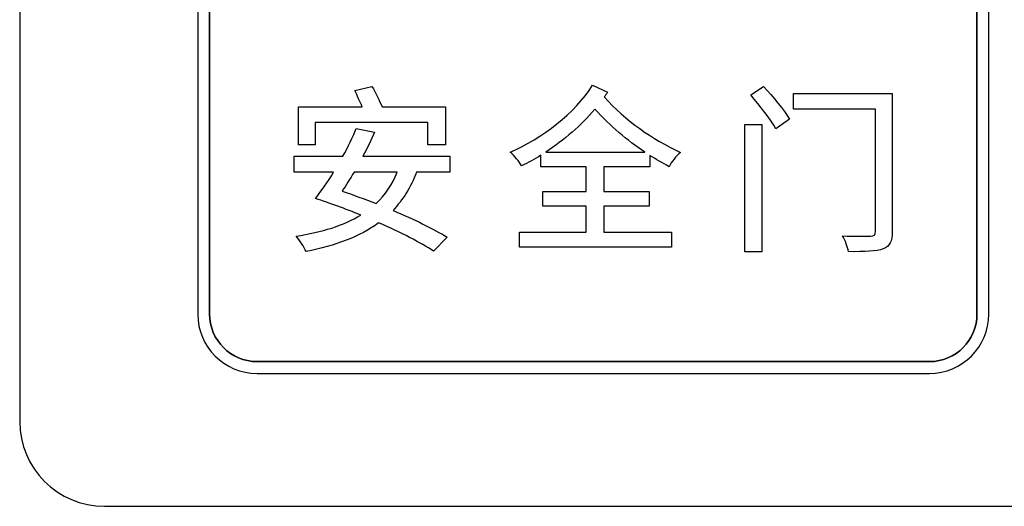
# Model space of a CAD drawing. Header units: millimetres. Extents: x 7146 to 9164, y -1568 to -663.
# Tile 46 of 187: x 7315 to 7332, y -1205 to -1197. Entities that reach past the tile are written whole.
import ezdxf

# ---------------------------------------------------------------- set-up
doc = ezdxf.new("R2010")
doc.units = ezdxf.units.MM
doc.header["$LTSCALE"] = 3

msp = doc.modelspace()

# ---------------------------------------------------------------- linework, layer by layer
at = {"linetype": 'Continuous', "lineweight": 30}
for points, knots in [([(7316.287, -1186.67), (7316.287, -1186.67), (7333.587, -1186.67), (7333.587, -1186.67), (7333.587, -1186.67), (7334.412, -1186.67), (7335.087, -1187.345), (7335.087, -1188.17), (7335.087, -1188.17), (7335.087, -1188.17), (7335.087, -1203.87), (7335.087, -1203.87), (7335.087, -1203.87), (7335.087, -1204.695), (7334.412, -1205.37), (7333.587, -1205.37), (7333.587, -1205.37), (7333.587, -1205.37), (7316.287, -1205.37), (7316.287, -1205.37), (7316.287, -1205.37), (7315.462, -1205.37), (7314.787, -1204.695), (7314.787, -1203.87), (7314.787, -1203.87), (7314.787, -1203.87), (7314.787, -1188.17), (7314.787, -1188.17), (7314.787, -1188.17), (7314.787, -1187.345), (7315.462, -1186.67), (7316.287, -1186.67)], [0, 0, 0, 0, 0.111111, 0.111111, 0.111111, 0.111111, 0.222222, 0.222222, 0.222222, 0.222222, 0.333333, 0.333333, 0.333333, 0.333333, 0.444444, 0.444444, 0.444444, 0.444444, 0.555556, 0.555556, 0.555556, 0.555556, 0.666667, 0.666667, 0.666667, 0.666667, 0.777778, 0.777778, 0.777778, 0.777778, 1, 1, 1, 1]), ([(7316.287, -1186.67), (7316.287, -1186.67), (7333.587, -1186.67), (7333.587, -1186.67), (7333.587, -1186.67), (7334.412, -1186.67), (7335.087, -1187.345), (7335.087, -1188.17), (7335.087, -1188.17), (7335.087, -1188.17), (7335.087, -1203.87), (7335.087, -1203.87), (7335.087, -1203.87), (7335.087, -1204.695), (7334.412, -1205.37), (7333.587, -1205.37), (7333.587, -1205.37), (7333.587, -1205.37), (7316.287, -1205.37), (7316.287, -1205.37), (7316.287, -1205.37), (7315.462, -1205.37), (7314.787, -1204.695), (7314.787, -1203.87), (7314.787, -1203.87), (7314.787, -1203.87), (7314.787, -1188.17), (7314.787, -1188.17), (7314.787, -1188.17), (7314.787, -1187.345), (7315.462, -1186.67), (7316.287, -1186.67)], [0, 0, 0, 0, 0.111111, 0.111111, 0.111111, 0.111111, 0.222222, 0.222222, 0.222222, 0.222222, 0.333333, 0.333333, 0.333333, 0.333333, 0.444444, 0.444444, 0.444444, 0.444444, 0.555556, 0.555556, 0.555556, 0.555556, 0.666667, 0.666667, 0.666667, 0.666667, 0.777778, 0.777778, 0.777778, 0.777778, 1, 1, 1, 1]), ([(7318.987, -1189.02), (7318.987, -1189.02), (7330.887, -1189.02), (7330.887, -1189.02), (7330.887, -1189.02), (7331.464, -1189.02), (7331.937, -1189.492), (7331.937, -1190.07), (7331.937, -1190.07), (7331.937, -1190.07), (7331.937, -1201.97), (7331.937, -1201.97), (7331.937, -1201.97), (7331.937, -1202.547), (7331.464, -1203.02), (7330.887, -1203.02), (7330.887, -1203.02), (7330.887, -1203.02), (7318.987, -1203.02), (7318.987, -1203.02), (7318.987, -1203.02), (7318.409, -1203.02), (7317.937, -1202.547), (7317.937, -1201.97), (7317.937, -1201.97), (7317.937, -1201.97), (7317.937, -1190.07), (7317.937, -1190.07), (7317.937, -1190.07), (7317.937, -1189.492), (7318.409, -1189.02), (7318.987, -1189.02)], [0, 0, 0, 0, 0.111111, 0.111111, 0.111111, 0.111111, 0.222222, 0.222222, 0.222222, 0.222222, 0.333333, 0.333333, 0.333333, 0.333333, 0.444444, 0.444444, 0.444444, 0.444444, 0.555556, 0.555556, 0.555556, 0.555556, 0.666667, 0.666667, 0.666667, 0.666667, 0.777778, 0.777778, 0.777778, 0.777778, 1, 1, 1, 1]), ([(7318.987, -1189.02), (7318.987, -1189.02), (7330.887, -1189.02), (7330.887, -1189.02), (7330.887, -1189.02), (7331.464, -1189.02), (7331.937, -1189.492), (7331.937, -1190.07), (7331.937, -1190.07), (7331.937, -1190.07), (7331.937, -1201.97), (7331.937, -1201.97), (7331.937, -1201.97), (7331.937, -1202.547), (7331.464, -1203.02), (7330.887, -1203.02), (7330.887, -1203.02), (7330.887, -1203.02), (7318.987, -1203.02), (7318.987, -1203.02), (7318.987, -1203.02), (7318.409, -1203.02), (7317.937, -1202.547), (7317.937, -1201.97), (7317.937, -1201.97), (7317.937, -1201.97), (7317.937, -1190.07), (7317.937, -1190.07), (7317.937, -1190.07), (7317.937, -1189.492), (7318.409, -1189.02), (7318.987, -1189.02)], [0, 0, 0, 0, 0.111111, 0.111111, 0.111111, 0.111111, 0.222222, 0.222222, 0.222222, 0.222222, 0.333333, 0.333333, 0.333333, 0.333333, 0.444444, 0.444444, 0.444444, 0.444444, 0.555556, 0.555556, 0.555556, 0.555556, 0.666667, 0.666667, 0.666667, 0.666667, 0.777778, 0.777778, 0.777778, 0.777778, 1, 1, 1, 1]), ([(7318.987, -1189.02), (7318.987, -1189.02), (7330.887, -1189.02), (7330.887, -1189.02), (7330.887, -1189.02), (7331.464, -1189.02), (7331.937, -1189.492), (7331.937, -1190.07), (7331.937, -1190.07), (7331.937, -1190.07), (7331.937, -1201.97), (7331.937, -1201.97), (7331.937, -1201.97), (7331.937, -1202.547), (7331.464, -1203.02), (7330.887, -1203.02), (7330.887, -1203.02), (7330.887, -1203.02), (7318.987, -1203.02), (7318.987, -1203.02), (7318.987, -1203.02), (7318.409, -1203.02), (7317.937, -1202.547), (7317.937, -1201.97), (7317.937, -1201.97), (7317.937, -1201.97), (7317.937, -1190.07), (7317.937, -1190.07), (7317.937, -1190.07), (7317.937, -1189.492), (7318.409, -1189.02), (7318.987, -1189.02)], [0, 0, 0, 0, 0.111111, 0.111111, 0.111111, 0.111111, 0.222222, 0.222222, 0.222222, 0.222222, 0.333333, 0.333333, 0.333333, 0.333333, 0.444444, 0.444444, 0.444444, 0.444444, 0.555556, 0.555556, 0.555556, 0.555556, 0.666667, 0.666667, 0.666667, 0.666667, 0.777778, 0.777778, 0.777778, 0.777778, 1, 1, 1, 1]), ([(7318.987, -1189.02), (7318.987, -1189.02), (7330.887, -1189.02), (7330.887, -1189.02), (7330.887, -1189.02), (7331.464, -1189.02), (7331.937, -1189.492), (7331.937, -1190.07), (7331.937, -1190.07), (7331.937, -1190.07), (7331.937, -1201.97), (7331.937, -1201.97), (7331.937, -1201.97), (7331.937, -1202.547), (7331.464, -1203.02), (7330.887, -1203.02), (7330.887, -1203.02), (7330.887, -1203.02), (7318.987, -1203.02), (7318.987, -1203.02), (7318.987, -1203.02), (7318.409, -1203.02), (7317.937, -1202.547), (7317.937, -1201.97), (7317.937, -1201.97), (7317.937, -1201.97), (7317.937, -1190.07), (7317.937, -1190.07), (7317.937, -1190.07), (7317.937, -1189.492), (7318.409, -1189.02), (7318.987, -1189.02)], [0, 0, 0, 0, 0.111111, 0.111111, 0.111111, 0.111111, 0.222222, 0.222222, 0.222222, 0.222222, 0.333333, 0.333333, 0.333333, 0.333333, 0.444444, 0.444444, 0.444444, 0.444444, 0.555556, 0.555556, 0.555556, 0.555556, 0.666667, 0.666667, 0.666667, 0.666667, 0.777778, 0.777778, 0.777778, 0.777778, 1, 1, 1, 1]), ([(7318.987, -1189.02), (7318.987, -1189.02), (7330.887, -1189.02), (7330.887, -1189.02), (7330.887, -1189.02), (7331.464, -1189.02), (7331.937, -1189.492), (7331.937, -1190.07), (7331.937, -1190.07), (7331.937, -1190.07), (7331.937, -1201.97), (7331.937, -1201.97), (7331.937, -1201.97), (7331.937, -1202.547), (7331.464, -1203.02), (7330.887, -1203.02), (7330.887, -1203.02), (7330.887, -1203.02), (7318.987, -1203.02), (7318.987, -1203.02), (7318.987, -1203.02), (7318.409, -1203.02), (7317.937, -1202.547), (7317.937, -1201.97), (7317.937, -1201.97), (7317.937, -1201.97), (7317.937, -1190.07), (7317.937, -1190.07), (7317.937, -1190.07), (7317.937, -1189.492), (7318.409, -1189.02), (7318.987, -1189.02)], [0, 0, 0, 0, 0.111111, 0.111111, 0.111111, 0.111111, 0.222222, 0.222222, 0.222222, 0.222222, 0.333333, 0.333333, 0.333333, 0.333333, 0.444444, 0.444444, 0.444444, 0.444444, 0.555556, 0.555556, 0.555556, 0.555556, 0.666667, 0.666667, 0.666667, 0.666667, 0.777778, 0.777778, 0.777778, 0.777778, 1, 1, 1, 1]), ([(7318.987, -1189.02), (7318.987, -1189.02), (7330.887, -1189.02), (7330.887, -1189.02), (7330.887, -1189.02), (7331.464, -1189.02), (7331.937, -1189.492), (7331.937, -1190.07), (7331.937, -1190.07), (7331.937, -1190.07), (7331.937, -1201.97), (7331.937, -1201.97), (7331.937, -1201.97), (7331.937, -1202.547), (7331.464, -1203.02), (7330.887, -1203.02), (7330.887, -1203.02), (7330.887, -1203.02), (7318.987, -1203.02), (7318.987, -1203.02), (7318.987, -1203.02), (7318.409, -1203.02), (7317.937, -1202.547), (7317.937, -1201.97), (7317.937, -1201.97), (7317.937, -1201.97), (7317.937, -1190.07), (7317.937, -1190.07), (7317.937, -1190.07), (7317.937, -1189.492), (7318.409, -1189.02), (7318.987, -1189.02)], [0, 0, 0, 0, 0.111111, 0.111111, 0.111111, 0.111111, 0.222222, 0.222222, 0.222222, 0.222222, 0.333333, 0.333333, 0.333333, 0.333333, 0.444444, 0.444444, 0.444444, 0.444444, 0.555556, 0.555556, 0.555556, 0.555556, 0.666667, 0.666667, 0.666667, 0.666667, 0.777778, 0.777778, 0.777778, 0.777778, 1, 1, 1, 1]), ([(7322.818, -1189.23), (7322.818, -1189.23), (7322.83, -1189.23), (7322.83, -1189.23), (7322.83, -1189.23), (7322.83, -1189.23), (7330.887, -1189.23), (7330.887, -1189.23), (7330.887, -1189.23), (7331.349, -1189.23), (7331.727, -1189.608), (7331.727, -1190.07), (7331.727, -1190.07), (7331.727, -1190.07), (7331.727, -1201.97), (7331.727, -1201.97), (7331.727, -1201.97), (7331.727, -1202.432), (7331.349, -1202.81), (7330.887, -1202.81), (7330.887, -1202.81), (7330.887, -1202.81), (7318.987, -1202.81), (7318.987, -1202.81), (7318.987, -1202.81), (7318.525, -1202.81), (7318.147, -1202.432), (7318.147, -1201.97), (7318.147, -1201.97), (7318.147, -1201.97), (7318.147, -1193.99), (7318.147, -1193.99), (7318.147, -1193.99), (7318.147, -1193.99), (7318.147, -1193.9), (7318.147, -1193.9), (7318.147, -1193.9), (7318.147, -1193.9), (7322.818, -1189.23), (7322.818, -1189.23)], [0, 0, 0, 0, 0.090909, 0.090909, 0.090909, 0.090909, 0.181818, 0.181818, 0.181818, 0.181818, 0.272727, 0.272727, 0.272727, 0.272727, 0.363636, 0.363636, 0.363636, 0.363636, 0.454545, 0.454545, 0.454545, 0.454545, 0.545455, 0.545455, 0.545455, 0.545455, 0.636364, 0.636364, 0.636364, 0.636364, 0.727273, 0.727273, 0.727273, 0.727273, 0.818182, 0.818182, 0.818182, 0.818182, 1, 1, 1, 1]), ([(7331.727, -1201.97), (7331.727, -1201.97), (7331.727, -1190.07), (7331.727, -1190.07), (7331.727, -1190.07), (7331.727, -1189.608), (7331.349, -1189.23), (7330.887, -1189.23), (7330.887, -1189.23), (7330.887, -1189.23), (7322.83, -1189.23), (7322.83, -1189.23), (7322.83, -1189.23), (7322.83, -1189.23), (7322.818, -1189.23), (7322.818, -1189.23), (7322.818, -1189.23), (7322.818, -1189.23), (7318.147, -1193.9), (7318.147, -1193.9), (7318.147, -1193.9), (7318.147, -1193.9), (7318.147, -1193.99), (7318.147, -1193.99), (7318.147, -1193.99), (7318.147, -1193.99), (7318.147, -1201.97), (7318.147, -1201.97), (7318.147, -1201.97), (7318.147, -1202.432), (7318.525, -1202.81), (7318.987, -1202.81), (7318.987, -1202.81), (7318.987, -1202.81), (7330.887, -1202.81), (7330.887, -1202.81), (7330.887, -1202.81), (7331.349, -1202.81), (7331.727, -1202.432), (7331.727, -1201.97)], [0, 0, 0, 0, 0.090909, 0.090909, 0.090909, 0.090909, 0.181818, 0.181818, 0.181818, 0.181818, 0.272727, 0.272727, 0.272727, 0.272727, 0.363636, 0.363636, 0.363636, 0.363636, 0.454545, 0.454545, 0.454545, 0.454545, 0.545455, 0.545455, 0.545455, 0.545455, 0.636364, 0.636364, 0.636364, 0.636364, 0.727273, 0.727273, 0.727273, 0.727273, 0.818182, 0.818182, 0.818182, 0.818182, 1, 1, 1, 1]), ([(7322.818, -1189.23), (7322.818, -1189.23), (7322.83, -1189.23), (7322.83, -1189.23), (7322.83, -1189.23), (7322.83, -1189.23), (7330.887, -1189.23), (7330.887, -1189.23), (7330.887, -1189.23), (7331.349, -1189.23), (7331.727, -1189.608), (7331.727, -1190.07), (7331.727, -1190.07), (7331.727, -1190.07), (7331.727, -1201.97), (7331.727, -1201.97), (7331.727, -1201.97), (7331.727, -1202.432), (7331.349, -1202.81), (7330.887, -1202.81), (7330.887, -1202.81), (7330.887, -1202.81), (7318.987, -1202.81), (7318.987, -1202.81), (7318.987, -1202.81), (7318.525, -1202.81), (7318.147, -1202.432), (7318.147, -1201.97), (7318.147, -1201.97), (7318.147, -1201.97), (7318.147, -1193.99), (7318.147, -1193.99), (7318.147, -1193.99), (7318.147, -1193.99), (7318.147, -1193.9), (7318.147, -1193.9), (7318.147, -1193.9), (7318.147, -1193.9), (7322.818, -1189.23), (7322.818, -1189.23)], [0, 0, 0, 0, 0.090909, 0.090909, 0.090909, 0.090909, 0.181818, 0.181818, 0.181818, 0.181818, 0.272727, 0.272727, 0.272727, 0.272727, 0.363636, 0.363636, 0.363636, 0.363636, 0.454545, 0.454545, 0.454545, 0.454545, 0.545455, 0.545455, 0.545455, 0.545455, 0.636364, 0.636364, 0.636364, 0.636364, 0.727273, 0.727273, 0.727273, 0.727273, 0.818182, 0.818182, 0.818182, 0.818182, 1, 1, 1, 1]), ([(7331.727, -1201.97), (7331.727, -1201.97), (7331.727, -1190.07), (7331.727, -1190.07), (7331.727, -1190.07), (7331.727, -1189.608), (7331.349, -1189.23), (7330.887, -1189.23), (7330.887, -1189.23), (7330.887, -1189.23), (7322.83, -1189.23), (7322.83, -1189.23), (7322.83, -1189.23), (7322.83, -1189.23), (7322.818, -1189.23), (7322.818, -1189.23), (7322.818, -1189.23), (7322.818, -1189.23), (7318.147, -1193.9), (7318.147, -1193.9), (7318.147, -1193.9), (7318.147, -1193.9), (7318.147, -1193.99), (7318.147, -1193.99), (7318.147, -1193.99), (7318.147, -1193.99), (7318.147, -1201.97), (7318.147, -1201.97), (7318.147, -1201.97), (7318.147, -1202.432), (7318.525, -1202.81), (7318.987, -1202.81), (7318.987, -1202.81), (7318.987, -1202.81), (7330.887, -1202.81), (7330.887, -1202.81), (7330.887, -1202.81), (7331.349, -1202.81), (7331.727, -1202.432), (7331.727, -1201.97)], [0, 0, 0, 0, 0.090909, 0.090909, 0.090909, 0.090909, 0.181818, 0.181818, 0.181818, 0.181818, 0.272727, 0.272727, 0.272727, 0.272727, 0.363636, 0.363636, 0.363636, 0.363636, 0.454545, 0.454545, 0.454545, 0.454545, 0.545455, 0.545455, 0.545455, 0.545455, 0.636364, 0.636364, 0.636364, 0.636364, 0.727273, 0.727273, 0.727273, 0.727273, 0.818182, 0.818182, 0.818182, 0.818182, 1, 1, 1, 1]), ([(7322.818, -1189.23), (7322.818, -1189.23), (7322.83, -1189.23), (7322.83, -1189.23), (7322.83, -1189.23), (7322.83, -1189.23), (7330.887, -1189.23), (7330.887, -1189.23), (7330.887, -1189.23), (7331.349, -1189.23), (7331.727, -1189.608), (7331.727, -1190.07), (7331.727, -1190.07), (7331.727, -1190.07), (7331.727, -1201.97), (7331.727, -1201.97), (7331.727, -1201.97), (7331.727, -1202.432), (7331.349, -1202.81), (7330.887, -1202.81), (7330.887, -1202.81), (7330.887, -1202.81), (7318.987, -1202.81), (7318.987, -1202.81), (7318.987, -1202.81), (7318.525, -1202.81), (7318.147, -1202.432), (7318.147, -1201.97), (7318.147, -1201.97), (7318.147, -1201.97), (7318.147, -1193.99), (7318.147, -1193.99), (7318.147, -1193.99), (7318.147, -1193.99), (7318.147, -1193.9), (7318.147, -1193.9), (7318.147, -1193.9), (7318.147, -1193.9), (7322.818, -1189.23), (7322.818, -1189.23)], [0, 0, 0, 0, 0.090909, 0.090909, 0.090909, 0.090909, 0.181818, 0.181818, 0.181818, 0.181818, 0.272727, 0.272727, 0.272727, 0.272727, 0.363636, 0.363636, 0.363636, 0.363636, 0.454545, 0.454545, 0.454545, 0.454545, 0.545455, 0.545455, 0.545455, 0.545455, 0.636364, 0.636364, 0.636364, 0.636364, 0.727273, 0.727273, 0.727273, 0.727273, 0.818182, 0.818182, 0.818182, 0.818182, 1, 1, 1, 1]), ([(7331.727, -1201.97), (7331.727, -1201.97), (7331.727, -1190.07), (7331.727, -1190.07), (7331.727, -1190.07), (7331.727, -1189.608), (7331.349, -1189.23), (7330.887, -1189.23), (7330.887, -1189.23), (7330.887, -1189.23), (7322.83, -1189.23), (7322.83, -1189.23), (7322.83, -1189.23), (7322.83, -1189.23), (7322.818, -1189.23), (7322.818, -1189.23), (7322.818, -1189.23), (7322.818, -1189.23), (7318.147, -1193.9), (7318.147, -1193.9), (7318.147, -1193.9), (7318.147, -1193.9), (7318.147, -1193.99), (7318.147, -1193.99), (7318.147, -1193.99), (7318.147, -1193.99), (7318.147, -1201.97), (7318.147, -1201.97), (7318.147, -1201.97), (7318.147, -1202.432), (7318.525, -1202.81), (7318.987, -1202.81), (7318.987, -1202.81), (7318.987, -1202.81), (7330.887, -1202.81), (7330.887, -1202.81), (7330.887, -1202.81), (7331.349, -1202.81), (7331.727, -1202.432), (7331.727, -1201.97)], [0, 0, 0, 0, 0.090909, 0.090909, 0.090909, 0.090909, 0.181818, 0.181818, 0.181818, 0.181818, 0.272727, 0.272727, 0.272727, 0.272727, 0.363636, 0.363636, 0.363636, 0.363636, 0.454545, 0.454545, 0.454545, 0.454545, 0.545455, 0.545455, 0.545455, 0.545455, 0.636364, 0.636364, 0.636364, 0.636364, 0.727273, 0.727273, 0.727273, 0.727273, 0.818182, 0.818182, 0.818182, 0.818182, 1, 1, 1, 1]), ([(7322.818, -1189.23), (7322.818, -1189.23), (7322.83, -1189.23), (7322.83, -1189.23), (7322.83, -1189.23), (7322.83, -1189.23), (7330.887, -1189.23), (7330.887, -1189.23), (7330.887, -1189.23), (7331.349, -1189.23), (7331.727, -1189.608), (7331.727, -1190.07), (7331.727, -1190.07), (7331.727, -1190.07), (7331.727, -1201.97), (7331.727, -1201.97), (7331.727, -1201.97), (7331.727, -1202.432), (7331.349, -1202.81), (7330.887, -1202.81), (7330.887, -1202.81), (7330.887, -1202.81), (7318.987, -1202.81), (7318.987, -1202.81), (7318.987, -1202.81), (7318.525, -1202.81), (7318.147, -1202.432), (7318.147, -1201.97), (7318.147, -1201.97), (7318.147, -1201.97), (7318.147, -1193.99), (7318.147, -1193.99), (7318.147, -1193.99), (7318.147, -1193.99), (7318.147, -1193.9), (7318.147, -1193.9), (7318.147, -1193.9), (7318.147, -1193.9), (7322.818, -1189.23), (7322.818, -1189.23)], [0, 0, 0, 0, 0.090909, 0.090909, 0.090909, 0.090909, 0.181818, 0.181818, 0.181818, 0.181818, 0.272727, 0.272727, 0.272727, 0.272727, 0.363636, 0.363636, 0.363636, 0.363636, 0.454545, 0.454545, 0.454545, 0.454545, 0.545455, 0.545455, 0.545455, 0.545455, 0.636364, 0.636364, 0.636364, 0.636364, 0.727273, 0.727273, 0.727273, 0.727273, 0.818182, 0.818182, 0.818182, 0.818182, 1, 1, 1, 1]), ([(7331.727, -1201.97), (7331.727, -1201.97), (7331.727, -1190.07), (7331.727, -1190.07), (7331.727, -1190.07), (7331.727, -1189.608), (7331.349, -1189.23), (7330.887, -1189.23), (7330.887, -1189.23), (7330.887, -1189.23), (7322.83, -1189.23), (7322.83, -1189.23), (7322.83, -1189.23), (7322.83, -1189.23), (7322.818, -1189.23), (7322.818, -1189.23), (7322.818, -1189.23), (7322.818, -1189.23), (7318.147, -1193.9), (7318.147, -1193.9), (7318.147, -1193.9), (7318.147, -1193.9), (7318.147, -1193.99), (7318.147, -1193.99), (7318.147, -1193.99), (7318.147, -1193.99), (7318.147, -1201.97), (7318.147, -1201.97), (7318.147, -1201.97), (7318.147, -1202.432), (7318.525, -1202.81), (7318.987, -1202.81), (7318.987, -1202.81), (7318.987, -1202.81), (7330.887, -1202.81), (7330.887, -1202.81), (7330.887, -1202.81), (7331.349, -1202.81), (7331.727, -1202.432), (7331.727, -1201.97)], [0, 0, 0, 0, 0.090909, 0.090909, 0.090909, 0.090909, 0.181818, 0.181818, 0.181818, 0.181818, 0.272727, 0.272727, 0.272727, 0.272727, 0.363636, 0.363636, 0.363636, 0.363636, 0.454545, 0.454545, 0.454545, 0.454545, 0.545455, 0.545455, 0.545455, 0.545455, 0.636364, 0.636364, 0.636364, 0.636364, 0.727273, 0.727273, 0.727273, 0.727273, 0.818182, 0.818182, 0.818182, 0.818182, 1, 1, 1, 1]), ([(7322.818, -1189.23), (7322.818, -1189.23), (7322.83, -1189.23), (7322.83, -1189.23), (7322.83, -1189.23), (7322.83, -1189.23), (7330.887, -1189.23), (7330.887, -1189.23), (7330.887, -1189.23), (7331.349, -1189.23), (7331.727, -1189.608), (7331.727, -1190.07), (7331.727, -1190.07), (7331.727, -1190.07), (7331.727, -1201.97), (7331.727, -1201.97), (7331.727, -1201.97), (7331.727, -1202.432), (7331.349, -1202.81), (7330.887, -1202.81), (7330.887, -1202.81), (7330.887, -1202.81), (7318.987, -1202.81), (7318.987, -1202.81), (7318.987, -1202.81), (7318.525, -1202.81), (7318.147, -1202.432), (7318.147, -1201.97), (7318.147, -1201.97), (7318.147, -1201.97), (7318.147, -1193.99), (7318.147, -1193.99), (7318.147, -1193.99), (7318.147, -1193.99), (7318.147, -1193.9), (7318.147, -1193.9), (7318.147, -1193.9), (7318.147, -1193.9), (7322.818, -1189.23), (7322.818, -1189.23)], [0, 0, 0, 0, 0.090909, 0.090909, 0.090909, 0.090909, 0.181818, 0.181818, 0.181818, 0.181818, 0.272727, 0.272727, 0.272727, 0.272727, 0.363636, 0.363636, 0.363636, 0.363636, 0.454545, 0.454545, 0.454545, 0.454545, 0.545455, 0.545455, 0.545455, 0.545455, 0.636364, 0.636364, 0.636364, 0.636364, 0.727273, 0.727273, 0.727273, 0.727273, 0.818182, 0.818182, 0.818182, 0.818182, 1, 1, 1, 1]), ([(7331.727, -1201.97), (7331.727, -1201.97), (7331.727, -1190.07), (7331.727, -1190.07), (7331.727, -1190.07), (7331.727, -1189.608), (7331.349, -1189.23), (7330.887, -1189.23), (7330.887, -1189.23), (7330.887, -1189.23), (7322.83, -1189.23), (7322.83, -1189.23), (7322.83, -1189.23), (7322.83, -1189.23), (7322.818, -1189.23), (7322.818, -1189.23), (7322.818, -1189.23), (7322.818, -1189.23), (7318.147, -1193.9), (7318.147, -1193.9), (7318.147, -1193.9), (7318.147, -1193.9), (7318.147, -1193.99), (7318.147, -1193.99), (7318.147, -1193.99), (7318.147, -1193.99), (7318.147, -1201.97), (7318.147, -1201.97), (7318.147, -1201.97), (7318.147, -1202.432), (7318.525, -1202.81), (7318.987, -1202.81), (7318.987, -1202.81), (7318.987, -1202.81), (7330.887, -1202.81), (7330.887, -1202.81), (7330.887, -1202.81), (7331.349, -1202.81), (7331.727, -1202.432), (7331.727, -1201.97)], [0, 0, 0, 0, 0.090909, 0.090909, 0.090909, 0.090909, 0.181818, 0.181818, 0.181818, 0.181818, 0.272727, 0.272727, 0.272727, 0.272727, 0.363636, 0.363636, 0.363636, 0.363636, 0.454545, 0.454545, 0.454545, 0.454545, 0.545455, 0.545455, 0.545455, 0.545455, 0.636364, 0.636364, 0.636364, 0.636364, 0.727273, 0.727273, 0.727273, 0.727273, 0.818182, 0.818182, 0.818182, 0.818182, 1, 1, 1, 1]), ([(7322.818, -1189.23), (7322.818, -1189.23), (7322.83, -1189.23), (7322.83, -1189.23), (7322.83, -1189.23), (7322.83, -1189.23), (7330.887, -1189.23), (7330.887, -1189.23), (7330.887, -1189.23), (7331.349, -1189.23), (7331.727, -1189.608), (7331.727, -1190.07), (7331.727, -1190.07), (7331.727, -1190.07), (7331.727, -1201.97), (7331.727, -1201.97), (7331.727, -1201.97), (7331.727, -1202.432), (7331.349, -1202.81), (7330.887, -1202.81), (7330.887, -1202.81), (7330.887, -1202.81), (7318.987, -1202.81), (7318.987, -1202.81), (7318.987, -1202.81), (7318.525, -1202.81), (7318.147, -1202.432), (7318.147, -1201.97), (7318.147, -1201.97), (7318.147, -1201.97), (7318.147, -1193.99), (7318.147, -1193.99), (7318.147, -1193.99), (7318.147, -1193.99), (7318.147, -1193.9), (7318.147, -1193.9), (7318.147, -1193.9), (7318.147, -1193.9), (7322.818, -1189.23), (7322.818, -1189.23)], [0, 0, 0, 0, 0.090909, 0.090909, 0.090909, 0.090909, 0.181818, 0.181818, 0.181818, 0.181818, 0.272727, 0.272727, 0.272727, 0.272727, 0.363636, 0.363636, 0.363636, 0.363636, 0.454545, 0.454545, 0.454545, 0.454545, 0.545455, 0.545455, 0.545455, 0.545455, 0.636364, 0.636364, 0.636364, 0.636364, 0.727273, 0.727273, 0.727273, 0.727273, 0.818182, 0.818182, 0.818182, 0.818182, 1, 1, 1, 1]), ([(7331.727, -1201.97), (7331.727, -1201.97), (7331.727, -1190.07), (7331.727, -1190.07), (7331.727, -1190.07), (7331.727, -1189.608), (7331.349, -1189.23), (7330.887, -1189.23), (7330.887, -1189.23), (7330.887, -1189.23), (7322.83, -1189.23), (7322.83, -1189.23), (7322.83, -1189.23), (7322.83, -1189.23), (7322.818, -1189.23), (7322.818, -1189.23), (7322.818, -1189.23), (7322.818, -1189.23), (7318.147, -1193.9), (7318.147, -1193.9), (7318.147, -1193.9), (7318.147, -1193.9), (7318.147, -1193.99), (7318.147, -1193.99), (7318.147, -1193.99), (7318.147, -1193.99), (7318.147, -1201.97), (7318.147, -1201.97), (7318.147, -1201.97), (7318.147, -1202.432), (7318.525, -1202.81), (7318.987, -1202.81), (7318.987, -1202.81), (7318.987, -1202.81), (7330.887, -1202.81), (7330.887, -1202.81), (7330.887, -1202.81), (7331.349, -1202.81), (7331.727, -1202.432), (7331.727, -1201.97)], [0, 0, 0, 0, 0.090909, 0.090909, 0.090909, 0.090909, 0.181818, 0.181818, 0.181818, 0.181818, 0.272727, 0.272727, 0.272727, 0.272727, 0.363636, 0.363636, 0.363636, 0.363636, 0.454545, 0.454545, 0.454545, 0.454545, 0.545455, 0.545455, 0.545455, 0.545455, 0.636364, 0.636364, 0.636364, 0.636364, 0.727273, 0.727273, 0.727273, 0.727273, 0.818182, 0.818182, 0.818182, 0.818182, 1, 1, 1, 1]), ([(7320.018, -1198.582), (7320.018, -1198.582), (7322.009, -1198.582), (7322.009, -1198.582), (7322.009, -1198.582), (7322.009, -1198.582), (7322.009, -1198.973), (7322.009, -1198.973), (7322.009, -1198.973), (7322.009, -1198.973), (7322.323, -1198.973), (7322.323, -1198.973), (7322.323, -1198.973), (7322.323, -1198.973), (7322.323, -1198.306), (7322.323, -1198.306), (7322.323, -1198.306), (7322.323, -1198.306), (7321.202, -1198.306), (7321.202, -1198.306), (7321.202, -1198.306), (7321.154, -1198.198), (7321.085, -1198.058), (7321.021, -1197.944), (7321.021, -1197.944), (7321.021, -1197.944), (7320.716, -1198.017), (7320.716, -1198.017), (7320.716, -1198.017), (7320.761, -1198.106), (7320.808, -1198.214), (7320.85, -1198.306), (7320.85, -1198.306), (7320.85, -1198.306), (7319.719, -1198.306), (7319.719, -1198.306), (7319.719, -1198.306), (7319.719, -1198.306), (7319.719, -1198.973), (7319.719, -1198.973), (7319.719, -1198.973), (7319.719, -1198.973), (7320.018, -1198.973), (7320.018, -1198.973), (7320.018, -1198.973), (7320.018, -1198.973), (7320.018, -1198.582), (7320.018, -1198.582)], [0, 0, 0, 0, 0.076923, 0.076923, 0.076923, 0.076923, 0.153846, 0.153846, 0.153846, 0.153846, 0.230769, 0.230769, 0.230769, 0.230769, 0.307692, 0.307692, 0.307692, 0.307692, 0.384615, 0.384615, 0.384615, 0.384615, 0.461538, 0.461538, 0.461538, 0.461538, 0.538462, 0.538462, 0.538462, 0.538462, 0.615385, 0.615385, 0.615385, 0.615385, 0.692308, 0.692308, 0.692308, 0.692308, 0.769231, 0.769231, 0.769231, 0.769231, 0.846154, 0.846154, 0.846154, 0.846154, 1, 1, 1, 1]), ([(7320.018, -1198.582), (7320.018, -1198.582), (7322.009, -1198.582), (7322.009, -1198.582), (7322.009, -1198.582), (7322.009, -1198.582), (7322.009, -1198.973), (7322.009, -1198.973), (7322.009, -1198.973), (7322.009, -1198.973), (7322.323, -1198.973), (7322.323, -1198.973), (7322.323, -1198.973), (7322.323, -1198.973), (7322.323, -1198.306), (7322.323, -1198.306), (7322.323, -1198.306), (7322.323, -1198.306), (7321.202, -1198.306), (7321.202, -1198.306), (7321.202, -1198.306), (7321.154, -1198.198), (7321.085, -1198.058), (7321.021, -1197.944), (7321.021, -1197.944), (7321.021, -1197.944), (7320.716, -1198.017), (7320.716, -1198.017), (7320.716, -1198.017), (7320.761, -1198.106), (7320.808, -1198.214), (7320.85, -1198.306), (7320.85, -1198.306), (7320.85, -1198.306), (7319.719, -1198.306), (7319.719, -1198.306), (7319.719, -1198.306), (7319.719, -1198.306), (7319.719, -1198.973), (7319.719, -1198.973), (7319.719, -1198.973), (7319.719, -1198.973), (7320.018, -1198.973), (7320.018, -1198.973), (7320.018, -1198.973), (7320.018, -1198.973), (7320.018, -1198.582), (7320.018, -1198.582)], [0, 0, 0, 0, 0.076923, 0.076923, 0.076923, 0.076923, 0.153846, 0.153846, 0.153846, 0.153846, 0.230769, 0.230769, 0.230769, 0.230769, 0.307692, 0.307692, 0.307692, 0.307692, 0.384615, 0.384615, 0.384615, 0.384615, 0.461538, 0.461538, 0.461538, 0.461538, 0.538462, 0.538462, 0.538462, 0.538462, 0.615385, 0.615385, 0.615385, 0.615385, 0.692308, 0.692308, 0.692308, 0.692308, 0.769231, 0.769231, 0.769231, 0.769231, 0.846154, 0.846154, 0.846154, 0.846154, 1, 1, 1, 1]), ([(7325.939, -1199.363), (7325.939, -1199.363), (7325.939, -1199.163), (7325.939, -1199.163), (7325.939, -1199.163), (7326.047, -1199.23), (7326.161, -1199.296), (7326.278, -1199.363), (7326.278, -1199.363), (7326.32, -1199.277), (7326.405, -1199.173), (7326.478, -1199.112), (7326.478, -1199.112), (7325.97, -1198.865), (7325.516, -1198.56), (7325.132, -1198.128), (7325.132, -1198.128), (7325.151, -1198.099), (7325.17, -1198.074), (7325.189, -1198.045), (7325.189, -1198.045), (7325.189, -1198.045), (7324.926, -1197.922), (7324.926, -1197.922), (7324.926, -1197.922), (7324.612, -1198.417), (7324.037, -1198.858), (7323.465, -1199.106), (7323.465, -1199.106), (7323.542, -1199.169), (7323.624, -1199.274), (7323.669, -1199.347), (7323.669, -1199.347), (7323.783, -1199.293), (7323.9, -1199.227), (7324.011, -1199.16), (7324.011, -1199.16), (7324.011, -1199.16), (7324.011, -1199.363), (7324.011, -1199.363), (7324.011, -1199.363), (7324.011, -1199.363), (7324.812, -1199.363), (7324.812, -1199.363), (7324.812, -1199.363), (7324.812, -1199.363), (7324.812, -1199.804), (7324.812, -1199.804), (7324.812, -1199.804), (7324.812, -1199.804), (7324.043, -1199.804), (7324.043, -1199.804), (7324.043, -1199.804), (7324.043, -1199.804), (7324.043, -1200.062), (7324.043, -1200.062), (7324.043, -1200.062), (7324.043, -1200.062), (7324.812, -1200.062), (7324.812, -1200.062), (7324.812, -1200.062), (7324.812, -1200.062), (7324.812, -1200.522), (7324.812, -1200.522), (7324.812, -1200.522), (7324.812, -1200.522), (7323.634, -1200.522), (7323.634, -1200.522), (7323.634, -1200.522), (7323.634, -1200.522), (7323.634, -1200.786), (7323.634, -1200.786), (7323.634, -1200.786), (7323.634, -1200.786), (7326.32, -1200.786), (7326.32, -1200.786), (7326.32, -1200.786), (7326.32, -1200.786), (7326.32, -1200.522), (7326.32, -1200.522), (7326.32, -1200.522), (7326.32, -1200.522), (7325.123, -1200.522), (7325.123, -1200.522), (7325.123, -1200.522), (7325.123, -1200.522), (7325.123, -1200.062), (7325.123, -1200.062), (7325.123, -1200.062), (7325.123, -1200.062), (7325.926, -1200.062), (7325.926, -1200.062), (7325.926, -1200.062), (7325.926, -1200.062), (7325.926, -1199.804), (7325.926, -1199.804), (7325.926, -1199.804), (7325.926, -1199.804), (7325.123, -1199.804), (7325.123, -1199.804), (7325.123, -1199.804), (7325.123, -1199.804), (7325.123, -1199.363), (7325.123, -1199.363), (7325.123, -1199.363), (7325.123, -1199.363), (7325.939, -1199.363), (7325.939, -1199.363)], [0, 0, 0, 0, 0.035714, 0.035714, 0.035714, 0.035714, 0.071429, 0.071429, 0.071429, 0.071429, 0.107143, 0.107143, 0.107143, 0.107143, 0.142857, 0.142857, 0.142857, 0.142857, 0.178571, 0.178571, 0.178571, 0.178571, 0.214286, 0.214286, 0.214286, 0.214286, 0.25, 0.25, 0.25, 0.25, 0.285714, 0.285714, 0.285714, 0.285714, 0.321429, 0.321429, 0.321429, 0.321429, 0.357143, 0.357143, 0.357143, 0.357143, 0.392857, 0.392857, 0.392857, 0.392857, 0.428571, 0.428571, 0.428571, 0.428571, 0.464286, 0.464286, 0.464286, 0.464286, 0.5, 0.5, 0.5, 0.5, 0.535714, 0.535714, 0.535714, 0.535714, 0.571429, 0.571429, 0.571429, 0.571429, 0.607143, 0.607143, 0.607143, 0.607143, 0.642857, 0.642857, 0.642857, 0.642857, 0.678571, 0.678571, 0.678571, 0.678571, 0.714286, 0.714286, 0.714286, 0.714286, 0.75, 0.75, 0.75, 0.75, 0.785714, 0.785714, 0.785714, 0.785714, 0.821429, 0.821429, 0.821429, 0.821429, 0.857143, 0.857143, 0.857143, 0.857143, 0.892857, 0.892857, 0.892857, 0.892857, 0.928571, 0.928571, 0.928571, 0.928571, 1, 1, 1, 1]), ([(7325.939, -1199.363), (7325.939, -1199.363), (7325.939, -1199.163), (7325.939, -1199.163), (7325.939, -1199.163), (7326.047, -1199.23), (7326.161, -1199.296), (7326.278, -1199.363), (7326.278, -1199.363), (7326.32, -1199.277), (7326.405, -1199.173), (7326.478, -1199.112), (7326.478, -1199.112), (7325.97, -1198.865), (7325.516, -1198.56), (7325.132, -1198.128), (7325.132, -1198.128), (7325.151, -1198.099), (7325.17, -1198.074), (7325.189, -1198.045), (7325.189, -1198.045), (7325.189, -1198.045), (7324.926, -1197.922), (7324.926, -1197.922), (7324.926, -1197.922), (7324.612, -1198.417), (7324.037, -1198.858), (7323.465, -1199.106), (7323.465, -1199.106), (7323.542, -1199.169), (7323.624, -1199.274), (7323.669, -1199.347), (7323.669, -1199.347), (7323.783, -1199.293), (7323.9, -1199.227), (7324.011, -1199.16), (7324.011, -1199.16), (7324.011, -1199.16), (7324.011, -1199.363), (7324.011, -1199.363), (7324.011, -1199.363), (7324.011, -1199.363), (7324.812, -1199.363), (7324.812, -1199.363), (7324.812, -1199.363), (7324.812, -1199.363), (7324.812, -1199.804), (7324.812, -1199.804), (7324.812, -1199.804), (7324.812, -1199.804), (7324.043, -1199.804), (7324.043, -1199.804), (7324.043, -1199.804), (7324.043, -1199.804), (7324.043, -1200.062), (7324.043, -1200.062), (7324.043, -1200.062), (7324.043, -1200.062), (7324.812, -1200.062), (7324.812, -1200.062), (7324.812, -1200.062), (7324.812, -1200.062), (7324.812, -1200.522), (7324.812, -1200.522), (7324.812, -1200.522), (7324.812, -1200.522), (7323.634, -1200.522), (7323.634, -1200.522), (7323.634, -1200.522), (7323.634, -1200.522), (7323.634, -1200.786), (7323.634, -1200.786), (7323.634, -1200.786), (7323.634, -1200.786), (7326.32, -1200.786), (7326.32, -1200.786), (7326.32, -1200.786), (7326.32, -1200.786), (7326.32, -1200.522), (7326.32, -1200.522), (7326.32, -1200.522), (7326.32, -1200.522), (7325.123, -1200.522), (7325.123, -1200.522), (7325.123, -1200.522), (7325.123, -1200.522), (7325.123, -1200.062), (7325.123, -1200.062), (7325.123, -1200.062), (7325.123, -1200.062), (7325.926, -1200.062), (7325.926, -1200.062), (7325.926, -1200.062), (7325.926, -1200.062), (7325.926, -1199.804), (7325.926, -1199.804), (7325.926, -1199.804), (7325.926, -1199.804), (7325.123, -1199.804), (7325.123, -1199.804), (7325.123, -1199.804), (7325.123, -1199.804), (7325.123, -1199.363), (7325.123, -1199.363), (7325.123, -1199.363), (7325.123, -1199.363), (7325.939, -1199.363), (7325.939, -1199.363)], [0, 0, 0, 0, 0.035714, 0.035714, 0.035714, 0.035714, 0.071429, 0.071429, 0.071429, 0.071429, 0.107143, 0.107143, 0.107143, 0.107143, 0.142857, 0.142857, 0.142857, 0.142857, 0.178571, 0.178571, 0.178571, 0.178571, 0.214286, 0.214286, 0.214286, 0.214286, 0.25, 0.25, 0.25, 0.25, 0.285714, 0.285714, 0.285714, 0.285714, 0.321429, 0.321429, 0.321429, 0.321429, 0.357143, 0.357143, 0.357143, 0.357143, 0.392857, 0.392857, 0.392857, 0.392857, 0.428571, 0.428571, 0.428571, 0.428571, 0.464286, 0.464286, 0.464286, 0.464286, 0.5, 0.5, 0.5, 0.5, 0.535714, 0.535714, 0.535714, 0.535714, 0.571429, 0.571429, 0.571429, 0.571429, 0.607143, 0.607143, 0.607143, 0.607143, 0.642857, 0.642857, 0.642857, 0.642857, 0.678571, 0.678571, 0.678571, 0.678571, 0.714286, 0.714286, 0.714286, 0.714286, 0.75, 0.75, 0.75, 0.75, 0.785714, 0.785714, 0.785714, 0.785714, 0.821429, 0.821429, 0.821429, 0.821429, 0.857143, 0.857143, 0.857143, 0.857143, 0.892857, 0.892857, 0.892857, 0.892857, 0.928571, 0.928571, 0.928571, 0.928571, 1, 1, 1, 1]), ([(7327.723, -1198.093), (7327.881, -1198.277), (7328.078, -1198.534), (7328.17, -1198.693), (7328.17, -1198.693), (7328.17, -1198.693), (7328.408, -1198.519), (7328.408, -1198.519), (7328.408, -1198.519), (7328.316, -1198.363), (7328.11, -1198.122), (7327.951, -1197.944), (7327.951, -1197.944), (7327.951, -1197.944), (7327.723, -1198.093), (7327.723, -1198.093)], [0, 0, 0, 0, 0.2, 0.2, 0.2, 0.2, 0.4, 0.4, 0.4, 0.4, 0.6, 0.6, 0.6, 0.6, 1, 1, 1, 1]), ([(7327.723, -1198.093), (7327.881, -1198.277), (7328.078, -1198.534), (7328.17, -1198.693), (7328.17, -1198.693), (7328.17, -1198.693), (7328.408, -1198.519), (7328.408, -1198.519), (7328.408, -1198.519), (7328.316, -1198.363), (7328.11, -1198.122), (7327.951, -1197.944), (7327.951, -1197.944), (7327.951, -1197.944), (7327.723, -1198.093), (7327.723, -1198.093)], [0, 0, 0, 0, 0.2, 0.2, 0.2, 0.2, 0.4, 0.4, 0.4, 0.4, 0.6, 0.6, 0.6, 0.6, 1, 1, 1, 1]), ([(7330.228, -1198.065), (7330.228, -1198.065), (7328.481, -1198.065), (7328.481, -1198.065), (7328.481, -1198.065), (7328.481, -1198.065), (7328.481, -1198.347), (7328.481, -1198.347), (7328.481, -1198.347), (7328.481, -1198.347), (7329.929, -1198.347), (7329.929, -1198.347), (7329.929, -1198.347), (7329.929, -1198.347), (7329.929, -1200.506), (7329.929, -1200.506), (7329.929, -1200.506), (7329.929, -1200.57), (7329.907, -1200.589), (7329.847, -1200.589), (7329.847, -1200.589), (7329.783, -1200.595), (7329.561, -1200.595), (7329.348, -1200.585), (7329.348, -1200.585), (7329.393, -1200.659), (7329.44, -1200.789), (7329.453, -1200.865), (7329.453, -1200.865), (7329.748, -1200.868), (7329.945, -1200.862), (7330.066, -1200.814), (7330.066, -1200.814), (7330.183, -1200.77), (7330.228, -1200.684), (7330.228, -1200.509), (7330.228, -1200.509), (7330.228, -1200.509), (7330.228, -1198.065), (7330.228, -1198.065)], [0, 0, 0, 0, 0.090909, 0.090909, 0.090909, 0.090909, 0.181818, 0.181818, 0.181818, 0.181818, 0.272727, 0.272727, 0.272727, 0.272727, 0.363636, 0.363636, 0.363636, 0.363636, 0.454545, 0.454545, 0.454545, 0.454545, 0.545455, 0.545455, 0.545455, 0.545455, 0.636364, 0.636364, 0.636364, 0.636364, 0.727273, 0.727273, 0.727273, 0.727273, 0.818182, 0.818182, 0.818182, 0.818182, 1, 1, 1, 1]), ([(7330.228, -1198.065), (7330.228, -1198.065), (7328.481, -1198.065), (7328.481, -1198.065), (7328.481, -1198.065), (7328.481, -1198.065), (7328.481, -1198.347), (7328.481, -1198.347), (7328.481, -1198.347), (7328.481, -1198.347), (7329.929, -1198.347), (7329.929, -1198.347), (7329.929, -1198.347), (7329.929, -1198.347), (7329.929, -1200.506), (7329.929, -1200.506), (7329.929, -1200.506), (7329.929, -1200.57), (7329.907, -1200.589), (7329.847, -1200.589), (7329.847, -1200.589), (7329.783, -1200.595), (7329.561, -1200.595), (7329.348, -1200.585), (7329.348, -1200.585), (7329.393, -1200.659), (7329.44, -1200.789), (7329.453, -1200.865), (7329.453, -1200.865), (7329.748, -1200.868), (7329.945, -1200.862), (7330.066, -1200.814), (7330.066, -1200.814), (7330.183, -1200.77), (7330.228, -1200.684), (7330.228, -1200.509), (7330.228, -1200.509), (7330.228, -1200.509), (7330.228, -1198.065), (7330.228, -1198.065)], [0, 0, 0, 0, 0.090909, 0.090909, 0.090909, 0.090909, 0.181818, 0.181818, 0.181818, 0.181818, 0.272727, 0.272727, 0.272727, 0.272727, 0.363636, 0.363636, 0.363636, 0.363636, 0.454545, 0.454545, 0.454545, 0.454545, 0.545455, 0.545455, 0.545455, 0.545455, 0.636364, 0.636364, 0.636364, 0.636364, 0.727273, 0.727273, 0.727273, 0.727273, 0.818182, 0.818182, 0.818182, 0.818182, 1, 1, 1, 1]), ([(7324.097, -1199.103), (7324.418, -1198.89), (7324.723, -1198.633), (7324.964, -1198.344), (7324.964, -1198.344), (7325.24, -1198.649), (7325.532, -1198.89), (7325.85, -1199.103), (7325.85, -1199.103), (7325.85, -1199.103), (7324.097, -1199.103), (7324.097, -1199.103)], [0, 0, 0, 0, 0.25, 0.25, 0.25, 0.25, 0.5, 0.5, 0.5, 0.5, 1, 1, 1, 1]), ([(7324.097, -1199.103), (7324.418, -1198.89), (7324.723, -1198.633), (7324.964, -1198.344), (7324.964, -1198.344), (7325.24, -1198.649), (7325.532, -1198.89), (7325.85, -1199.103), (7325.85, -1199.103), (7325.85, -1199.103), (7324.097, -1199.103), (7324.097, -1199.103)], [0, 0, 0, 0, 0.25, 0.25, 0.25, 0.25, 0.5, 0.5, 0.5, 0.5, 1, 1, 1, 1]), ([(7322.399, -1199.458), (7322.399, -1199.458), (7322.399, -1199.179), (7322.399, -1199.179), (7322.399, -1199.179), (7322.399, -1199.179), (7320.862, -1199.179), (7320.862, -1199.179), (7320.862, -1199.179), (7320.935, -1199.036), (7321.008, -1198.887), (7321.066, -1198.75), (7321.066, -1198.75), (7321.066, -1198.75), (7320.742, -1198.684), (7320.742, -1198.684), (7320.742, -1198.684), (7320.678, -1198.842), (7320.599, -1199.011), (7320.507, -1199.179), (7320.507, -1199.179), (7320.507, -1199.179), (7319.646, -1199.179), (7319.646, -1199.179), (7319.646, -1199.179), (7319.646, -1199.179), (7319.646, -1199.458), (7319.646, -1199.458), (7319.646, -1199.458), (7319.646, -1199.458), (7320.342, -1199.458), (7320.342, -1199.458), (7320.342, -1199.458), (7320.237, -1199.633), (7320.123, -1199.792), (7320.024, -1199.922), (7320.024, -1199.922), (7320.024, -1199.922), (7320.021, -1199.925), (7320.021, -1199.925), (7320.021, -1199.925), (7320.272, -1200.004), (7320.551, -1200.109), (7320.821, -1200.217), (7320.821, -1200.217), (7320.519, -1200.405), (7320.135, -1200.519), (7319.678, -1200.592), (7319.678, -1200.592), (7319.735, -1200.655), (7319.824, -1200.789), (7319.856, -1200.862), (7319.856, -1200.862), (7320.373, -1200.76), (7320.802, -1200.605), (7321.139, -1200.354), (7321.139, -1200.354), (7321.529, -1200.525), (7321.885, -1200.706), (7322.11, -1200.859), (7322.11, -1200.859), (7322.11, -1200.859), (7322.351, -1200.608), (7322.351, -1200.608), (7322.351, -1200.608), (7322.113, -1200.462), (7321.764, -1200.293), (7321.393, -1200.135), (7321.393, -1200.135), (7321.567, -1199.95), (7321.707, -1199.728), (7321.809, -1199.458), (7321.809, -1199.458), (7321.809, -1199.458), (7322.399, -1199.458), (7322.399, -1199.458)], [0, 0, 0, 0, 0.05, 0.05, 0.05, 0.05, 0.1, 0.1, 0.1, 0.1, 0.15, 0.15, 0.15, 0.15, 0.2, 0.2, 0.2, 0.2, 0.25, 0.25, 0.25, 0.25, 0.3, 0.3, 0.3, 0.3, 0.35, 0.35, 0.35, 0.35, 0.4, 0.4, 0.4, 0.4, 0.45, 0.45, 0.45, 0.45, 0.5, 0.5, 0.5, 0.5, 0.55, 0.55, 0.55, 0.55, 0.6, 0.6, 0.6, 0.6, 0.65, 0.65, 0.65, 0.65, 0.7, 0.7, 0.7, 0.7, 0.75, 0.75, 0.75, 0.75, 0.8, 0.8, 0.8, 0.8, 0.85, 0.85, 0.85, 0.85, 0.9, 0.9, 0.9, 0.9, 1, 1, 1, 1]), ([(7322.399, -1199.458), (7322.399, -1199.458), (7322.399, -1199.179), (7322.399, -1199.179), (7322.399, -1199.179), (7322.399, -1199.179), (7320.862, -1199.179), (7320.862, -1199.179), (7320.862, -1199.179), (7320.935, -1199.036), (7321.008, -1198.887), (7321.066, -1198.75), (7321.066, -1198.75), (7321.066, -1198.75), (7320.742, -1198.684), (7320.742, -1198.684), (7320.742, -1198.684), (7320.678, -1198.842), (7320.599, -1199.011), (7320.507, -1199.179), (7320.507, -1199.179), (7320.507, -1199.179), (7319.646, -1199.179), (7319.646, -1199.179), (7319.646, -1199.179), (7319.646, -1199.179), (7319.646, -1199.458), (7319.646, -1199.458), (7319.646, -1199.458), (7319.646, -1199.458), (7320.342, -1199.458), (7320.342, -1199.458), (7320.342, -1199.458), (7320.237, -1199.633), (7320.123, -1199.792), (7320.024, -1199.922), (7320.024, -1199.922), (7320.024, -1199.922), (7320.021, -1199.925), (7320.021, -1199.925), (7320.021, -1199.925), (7320.272, -1200.004), (7320.551, -1200.109), (7320.821, -1200.217), (7320.821, -1200.217), (7320.519, -1200.405), (7320.135, -1200.519), (7319.678, -1200.592), (7319.678, -1200.592), (7319.735, -1200.655), (7319.824, -1200.789), (7319.856, -1200.862), (7319.856, -1200.862), (7320.373, -1200.76), (7320.802, -1200.605), (7321.139, -1200.354), (7321.139, -1200.354), (7321.529, -1200.525), (7321.885, -1200.706), (7322.11, -1200.859), (7322.11, -1200.859), (7322.11, -1200.859), (7322.351, -1200.608), (7322.351, -1200.608), (7322.351, -1200.608), (7322.113, -1200.462), (7321.764, -1200.293), (7321.393, -1200.135), (7321.393, -1200.135), (7321.567, -1199.95), (7321.707, -1199.728), (7321.809, -1199.458), (7321.809, -1199.458), (7321.809, -1199.458), (7322.399, -1199.458), (7322.399, -1199.458)], [0, 0, 0, 0, 0.05, 0.05, 0.05, 0.05, 0.1, 0.1, 0.1, 0.1, 0.15, 0.15, 0.15, 0.15, 0.2, 0.2, 0.2, 0.2, 0.25, 0.25, 0.25, 0.25, 0.3, 0.3, 0.3, 0.3, 0.35, 0.35, 0.35, 0.35, 0.4, 0.4, 0.4, 0.4, 0.45, 0.45, 0.45, 0.45, 0.5, 0.5, 0.5, 0.5, 0.55, 0.55, 0.55, 0.55, 0.6, 0.6, 0.6, 0.6, 0.65, 0.65, 0.65, 0.65, 0.7, 0.7, 0.7, 0.7, 0.75, 0.75, 0.75, 0.75, 0.8, 0.8, 0.8, 0.8, 0.85, 0.85, 0.85, 0.85, 0.9, 0.9, 0.9, 0.9, 1, 1, 1, 1]), ([(7327.621, -1200.868), (7327.621, -1200.868), (7327.919, -1200.868), (7327.919, -1200.868), (7327.919, -1200.868), (7327.919, -1200.868), (7327.919, -1198.614), (7327.919, -1198.614), (7327.919, -1198.614), (7327.919, -1198.614), (7327.621, -1198.614), (7327.621, -1198.614), (7327.621, -1198.614), (7327.621, -1198.614), (7327.621, -1200.868), (7327.621, -1200.868)], [0, 0, 0, 0, 0.2, 0.2, 0.2, 0.2, 0.4, 0.4, 0.4, 0.4, 0.6, 0.6, 0.6, 0.6, 1, 1, 1, 1]), ([(7327.621, -1200.868), (7327.621, -1200.868), (7327.919, -1200.868), (7327.919, -1200.868), (7327.919, -1200.868), (7327.919, -1200.868), (7327.919, -1198.614), (7327.919, -1198.614), (7327.919, -1198.614), (7327.919, -1198.614), (7327.621, -1198.614), (7327.621, -1198.614), (7327.621, -1198.614), (7327.621, -1198.614), (7327.621, -1200.868), (7327.621, -1200.868)], [0, 0, 0, 0, 0.2, 0.2, 0.2, 0.2, 0.4, 0.4, 0.4, 0.4, 0.6, 0.6, 0.6, 0.6, 1, 1, 1, 1]), ([(7321.469, -1199.458), (7321.38, -1199.681), (7321.256, -1199.862), (7321.094, -1200.014), (7321.094, -1200.014), (7320.891, -1199.935), (7320.685, -1199.858), (7320.491, -1199.795), (7320.491, -1199.795), (7320.561, -1199.693), (7320.631, -1199.579), (7320.704, -1199.458), (7320.704, -1199.458), (7320.704, -1199.458), (7321.469, -1199.458), (7321.469, -1199.458)], [0, 0, 0, 0, 0.2, 0.2, 0.2, 0.2, 0.4, 0.4, 0.4, 0.4, 0.6, 0.6, 0.6, 0.6, 1, 1, 1, 1]), ([(7321.469, -1199.458), (7321.38, -1199.681), (7321.256, -1199.862), (7321.094, -1200.014), (7321.094, -1200.014), (7320.891, -1199.935), (7320.685, -1199.858), (7320.491, -1199.795), (7320.491, -1199.795), (7320.561, -1199.693), (7320.631, -1199.579), (7320.704, -1199.458), (7320.704, -1199.458), (7320.704, -1199.458), (7321.469, -1199.458), (7321.469, -1199.458)], [0, 0, 0, 0, 0.2, 0.2, 0.2, 0.2, 0.4, 0.4, 0.4, 0.4, 0.6, 0.6, 0.6, 0.6, 1, 1, 1, 1])]:
    msp.add_open_spline(points, degree=3, knots=knots, dxfattribs=at)

doc.saveas('drawing.dxf')
